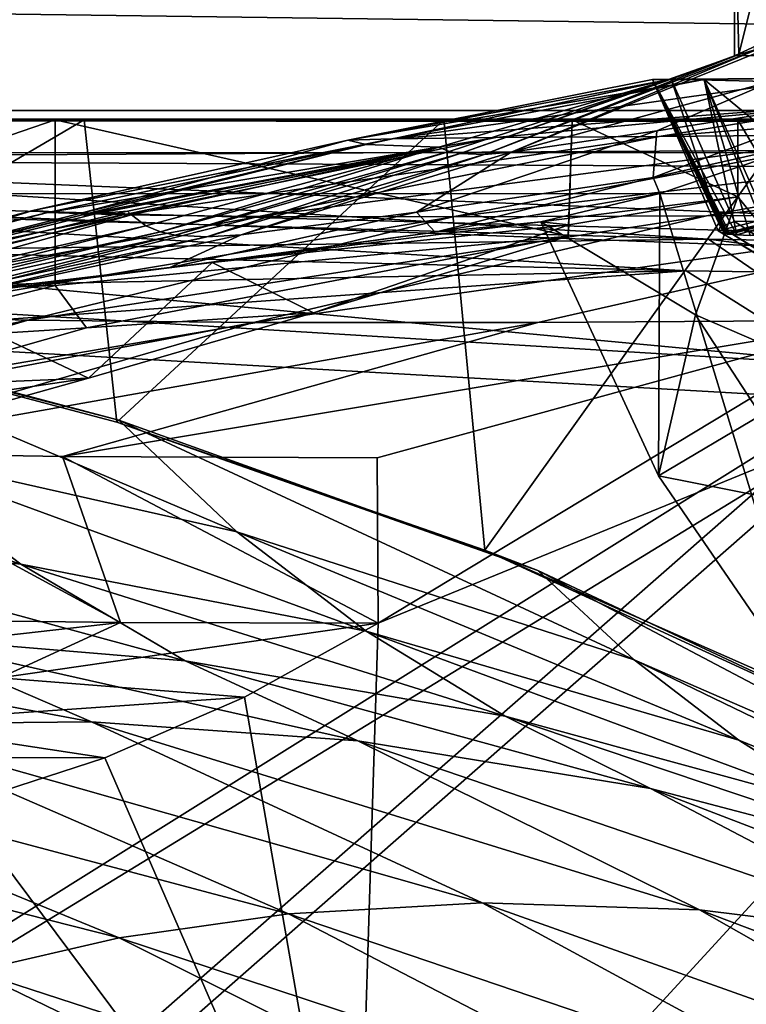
# Model space of a CAD drawing. Header units: metres. Extents: x -904 to 0, y -908 to 0.
# Tile 67 of 154: x -720 to -676, y -105 to -46. Entities that reach past the tile are written whole.
import ezdxf

# ---------------------------------------------------------------- set-up
doc = ezdxf.new("R2010")
doc.units = ezdxf.units.M

msp = doc.modelspace()

# ---------------------------------------------------------------- linework, layer by layer
at = {"layer": 'None'}
for points in [[(-885.9776, -3.567204, 2063.059814), (-239.308899, -51.564125, 2063.059814), (-25.973949, -3.563107, 2063.059814)], [(-843.492188, -35.081711, 2063.059814), (-239.308899, -51.564125, 2063.059814), (-885.9776, -3.567204, 2063.059814)], [(-25.973949, -3.563107, 163.059692), (-239.308899, -51.564125, 163.059692), (-885.977478, -3.567204, 163.059692)], [(-239.308899, -51.564125, 163.059692), (-843.492188, -35.081711, 163.059692), (-885.977478, -3.567204, 163.059692)], [(-392.993713, -47.427006, 1607.19397), (-606.616577, -27.078775, 1607.726807), (-676.729492, -47.703167, 1607.186768)], [(-606.616577, -27.078775, 1607.726807), (-641.800537, -31.519606, 1607.610596), (-676.729492, -47.703167, 1607.186768)], [(-676.729492, -47.703167, 1607.186768), (-641.800537, -31.519606, 1607.610596), (-676.721069, -37.69849, 1607.44873)], [(-843.492188, -35.081711, 2063.059814), (-840.820007, -39.149845, 2063.059814), (-239.308899, -51.564125, 2063.059814)], [(-239.308899, -51.564125, 163.059692), (-840.820007, -39.149845, 163.059692), (-843.492188, -35.081711, 163.059692)], [(-673.843506, -37.004681, 1687.840576), (-676.475647, -47.629524, 1617.058105), (-676.721069, -37.69849, 1607.44873)], [(-675.577393, -47.397617, 1645.847412), (-676.475647, -47.629524, 1617.058105), (-673.843506, -37.004681, 1687.840576)], [(-676.475647, -47.629524, 1617.058105), (-676.729492, -47.703167, 1607.186768), (-676.721069, -37.69849, 1607.44873)], [(-840.820007, -39.149845, 2063.059814), (-839.977417, -43.566975, 2063.059814), (-239.308899, -51.564125, 2063.059814)], [(-839.977417, -43.566975, 163.059692), (-840.820007, -39.149845, 163.059692), (-239.308899, -51.564125, 163.059692)], [(-239.308899, -51.564125, 2063.059814), (-839.977417, -43.566975, 2063.059814), (-839.977356, -51.567074, 2063.059814)], [(-839.977356, -51.567074, 163.059692), (-839.977417, -43.566975, 163.059692), (-239.308899, -51.564125, 163.059692)], [(-625.841797, -45.324051, 1506.13208), (-677.72467, -58.27211, 1507.729004), (-677.364136, -58.438145, 1470.970947)], [(-677.72467, -58.27211, 1507.729004), (-625.841797, -45.324051, 1506.13208), (-654.81665, -71.977325, 1518.557007)], [(-627.377319, -45.646862, 1471.282227), (-625.841797, -45.324051, 1506.13208), (-677.364136, -58.438145, 1470.970947)], [(-627.377319, -45.646862, 1471.282227), (-677.364136, -58.438145, 1470.970947), (-627.529297, -45.654137, 1466.436768)], [(-677.364136, -58.438145, 1470.970947), (-677.291687, -58.450325, 1466.144531), (-627.529297, -45.654137, 1466.436768)], [(-627.529297, -45.654137, 1466.436768), (-677.291687, -58.450325, 1466.144531), (-627.600037, -45.653923, 1464.014038)], [(-677.291687, -58.450325, 1466.144531), (-677.253723, -58.455521, 1463.732666), (-627.600037, -45.653923, 1464.014038)], [(-627.600037, -45.653923, 1464.014038), (-677.253723, -58.455521, 1463.732666), (-627.634033, -45.652859, 1462.802368)], [(-677.253723, -58.455521, 1463.732666), (-677.234314, -58.45792, 1462.523682), (-627.634033, -45.652859, 1462.802368)], [(-627.634033, -45.652859, 1462.802368), (-677.234314, -58.45792, 1462.523682), (-627.650391, -45.651886, 1462.197632)], [(-677.234314, -58.45792, 1462.523682), (-677.22467, -58.459049, 1461.931274), (-627.650391, -45.651886, 1462.197632)], [(-627.650391, -45.651886, 1462.197632), (-677.22467, -58.459049, 1461.931274), (-627.655945, -45.650429, 1461.894897)], [(-627.655945, -45.650429, 1461.894897), (-677.22467, -58.459049, 1461.931274), (-677.220581, -58.459522, 1461.678589)], [(-627.655945, -45.650429, 1461.894897), (-677.220581, -58.459522, 1461.678589), (-627.660828, -45.649372, 1461.578613)], [(-677.220581, -58.459522, 1461.678589), (-677.21521, -58.460121, 1461.352905), (-627.660828, -45.649372, 1461.578613)], [(-627.660828, -45.649372, 1461.578613), (-677.21521, -58.460121, 1461.352905), (-627.709595, -45.641487, 1459.196167)], [(-677.21521, -58.460121, 1461.352905), (-677.175537, -58.464249, 1458.956909), (-627.709595, -45.641487, 1459.196167)], [(-627.709595, -45.641487, 1459.196167), (-677.175537, -58.464249, 1458.956909), (-627.736206, -45.638165, 1458.080566)], [(-677.175537, -58.464249, 1458.956909), (-677.154236, -58.466347, 1457.86853), (-627.736206, -45.638165, 1458.080566)], [(-627.736206, -45.638165, 1458.080566), (-677.154236, -58.466347, 1457.86853), (-627.745117, -45.63113, 1456.75354)], [(-677.154236, -58.466347, 1457.86853), (-677.125793, -58.469196, 1456.581421), (-627.745117, -45.63113, 1456.75354)], [(-627.745117, -45.63113, 1456.75354), (-677.125793, -58.469196, 1456.581421), (-627.792358, -45.604015, 1451.485229)], [(-677.125793, -58.469196, 1456.581421), (-677.007324, -58.480816, 1451.205444), (-627.792358, -45.604015, 1451.485229)], [(-627.792358, -45.604015, 1451.485229), (-677.007324, -58.480816, 1451.205444), (-652.529053, -51.488979, 1432.523926)], [(-676.475647, -47.629524, 1617.058105), (-675.577393, -47.397617, 1645.847412), (-691.852417, -53.654686, 1645.976074)], [(-691.852417, -53.654686, 1645.976074), (-675.577393, -47.397617, 1645.847412), (-690.214478, -53.526592, 1674.782104)], [(-675.577393, -47.397617, 1645.847412), (-674.442749, -47.138855, 1674.632813), (-690.214478, -53.526592, 1674.782104)], [(-690.214478, -53.526592, 1674.782104), (-674.442749, -47.138855, 1674.632813), (-674.40033, -49.215008, 1789.75647)], [(-676.729492, -47.703167, 1607.186768), (-680.572144, -49.113285, 1607.149902), (-392.993713, -47.427006, 1607.19397)], [(-680.572144, -49.113285, 1607.149902), (-387.700989, -56.295364, 1606.961792), (-392.993713, -47.427006, 1607.19397)], [(-676.475647, -47.629524, 1617.058105), (-693.294556, -53.610924, 1617.156982), (-680.572144, -49.113285, 1607.149902)], [(-693.294556, -53.610924, 1617.156982), (-676.475647, -47.629524, 1617.058105), (-691.852417, -53.654686, 1645.976074)], [(-676.729492, -47.703167, 1607.186768), (-676.475647, -47.629524, 1617.058105), (-680.572144, -49.113285, 1607.149902)], [(-700.076782, -52.79612, 1439.706055), (-681.69519, -49.138737, 1487.796631), (-680.572144, -49.113285, 1607.149902)], [(-698.974731, -53.059723, 1551.982422), (-700.076782, -52.79612, 1439.706055), (-680.572144, -49.113285, 1607.149902)], [(-697.433167, -52.708385, 1327.449585), (-678.573547, -49.138653, 1368.492554), (-700.076782, -52.79612, 1439.706055)], [(-678.573547, -49.138653, 1368.492554), (-681.69519, -49.138737, 1487.796631), (-700.076782, -52.79612, 1439.706055)], [(-698.974731, -53.059723, 1551.982422), (-680.572144, -49.113285, 1607.149902), (-694.590576, -53.220219, 1588.328369)], [(-669.095581, -50.583603, 1103.234131), (-671.350098, -49.028675, 1249.370605), (-697.433167, -52.708385, 1327.449585)], [(-671.350098, -49.028675, 1249.370605), (-678.573547, -49.138653, 1368.492554), (-697.433167, -52.708385, 1327.449585)], [(-694.590576, -53.220219, 1588.328369), (-680.572144, -49.113285, 1607.149902), (-693.955383, -53.478996, 1602.743408)], [(-680.572144, -49.113285, 1607.149902), (-693.294556, -53.610924, 1617.156982), (-693.955383, -53.478996, 1602.743408)], [(-674.40033, -49.215008, 1789.75647), (-681.437012, -52.230534, 1789.839722), (-690.214478, -53.526592, 1674.782104)], [(-680.572144, -49.113285, 1607.149902), (-681.69519, -49.138737, 1487.796631), (-677.580322, -58.030148, 1557.350708)], [(-681.69519, -49.138737, 1487.796631), (-678.573547, -49.138653, 1368.492554), (-676.597778, -58.520203, 1432.524048)], [(-677.007324, -58.480816, 1451.205444), (-681.69519, -49.138737, 1487.796631), (-676.597778, -58.520203, 1432.524048)], [(-677.007324, -58.480816, 1451.205444), (-677.125793, -58.469196, 1456.581421), (-681.69519, -49.138737, 1487.796631)], [(-677.125793, -58.469196, 1456.581421), (-677.154236, -58.466347, 1457.86853), (-681.69519, -49.138737, 1487.796631)], [(-681.69519, -49.138737, 1487.796631), (-677.154236, -58.466347, 1457.86853), (-677.175537, -58.464249, 1458.956909)], [(-677.175537, -58.464249, 1458.956909), (-677.21521, -58.460121, 1461.352905), (-681.69519, -49.138737, 1487.796631)], [(-677.21521, -58.460121, 1461.352905), (-677.220581, -58.459522, 1461.678589), (-681.69519, -49.138737, 1487.796631)], [(-681.69519, -49.138737, 1487.796631), (-677.220581, -58.459522, 1461.678589), (-677.22467, -58.459049, 1461.931274)], [(-677.22467, -58.459049, 1461.931274), (-677.234314, -58.45792, 1462.523682), (-681.69519, -49.138737, 1487.796631)], [(-677.234314, -58.45792, 1462.523682), (-677.253723, -58.455521, 1463.732666), (-681.69519, -49.138737, 1487.796631)], [(-681.69519, -49.138737, 1487.796631), (-677.253723, -58.455521, 1463.732666), (-677.291687, -58.450325, 1466.144531)], [(-677.291687, -58.450325, 1466.144531), (-677.364136, -58.438145, 1470.970947), (-681.69519, -49.138737, 1487.796631)], [(-677.364136, -58.438145, 1470.970947), (-677.72467, -58.27211, 1507.729004), (-681.69519, -49.138737, 1487.796631)], [(-681.69519, -49.138737, 1487.796631), (-677.72467, -58.27211, 1507.729004), (-677.580322, -58.030148, 1557.350708)], [(-668.942444, -50.279713, 1904.539063), (-681.437012, -52.230534, 1789.839722), (-674.40033, -49.215008, 1789.75647)], [(-680.572144, -49.113285, 1607.149902), (-676.740051, -57.707558, 1606.950562), (-387.700989, -56.295364, 1606.961792)], [(-676.740051, -57.707558, 1606.950562), (-680.572144, -49.113285, 1607.149902), (-677.580322, -58.030148, 1557.350708)], [(-671.350098, -49.028675, 1249.370605), (-667.079529, -58.56694, 1249.247925), (-678.573547, -49.138653, 1368.492554)], [(-676.597778, -58.520203, 1432.524048), (-678.573547, -49.138653, 1368.492554), (-675.789124, -58.555019, 1405.214722)], [(-678.573547, -49.138653, 1368.492554), (-674.770081, -58.566273, 1377.948853), (-675.789124, -58.555019, 1405.214722)], [(-667.079529, -58.56694, 1249.247925), (-674.363586, -58.5676, 1368.349976), (-678.573547, -49.138653, 1368.492554)], [(-678.573547, -49.138653, 1368.492554), (-674.363586, -58.5676, 1368.349976), (-674.770081, -58.566273, 1377.948853)], [(-606.136414, -51.914799, 661.366394), (-699.596008, -124.971169, 659.501343), (-590.518127, -49.992924, 661.435425)], [(-699.596008, -124.971169, 659.501343), (-663.154419, -147.090363, 658.922119), (-590.518127, -49.992924, 661.435425)], [(-671.825134, -52.827015, 1944.099731), (-681.651672, -55.045105, 1904.648071), (-668.942444, -50.279713, 1904.539063)], [(-668.942444, -50.279713, 1904.539063), (-681.651672, -55.045105, 1904.648071), (-681.437012, -52.230534, 1789.839722)], [(-669.095581, -50.583603, 1103.234131), (-681.277405, -52.566521, 1103.477173), (-654.761719, -50.456821, 991.771729)], [(-681.277405, -52.566521, 1103.477173), (-667.811035, -52.455902, 991.996216), (-654.761719, -50.456821, 991.771729)], [(-697.433167, -52.708385, 1327.449585), (-691.157104, -52.642071, 1215.333984), (-669.095581, -50.583603, 1103.234131)], [(-691.157104, -52.642071, 1215.333984), (-681.277405, -52.566521, 1103.477173), (-669.095581, -50.583603, 1103.234131)], [(-839.977356, -51.567074, 163.059692), (-467.23175, -51.787033, 179.151764), (-488.43335, -51.452713, 181.242859)], [(-488.43335, -51.452713, 181.242859), (-509.100311, -51.598892, 184.762161), (-839.977356, -51.567074, 163.059692)], [(-509.100311, -51.598892, 184.762161), (-530.699768, -51.560055, 189.996307), (-839.977356, -51.567074, 163.059692)], [(-839.977356, -51.567074, 163.059692), (-530.699768, -51.560055, 189.996307), (-552.6875, -51.565384, 197.086807)], [(-239.308899, -51.564125, 163.059692), (-446.597717, -51.562679, 178.448685), (-839.977356, -51.567074, 163.059692)], [(-446.597717, -51.562679, 178.448685), (-467.23175, -51.787033, 179.151764), (-839.977356, -51.567074, 163.059692)], [(-839.977356, -51.567074, 2063.059814), (-467.355255, -51.565228, 2039.645508), (-239.308899, -51.564125, 2063.059814)], [(-519.952271, -51.565491, 2038.379517), (-467.355255, -51.565228, 2039.645508), (-839.977356, -51.567074, 2063.059814)], [(-552.6875, -51.565384, 197.086807), (-575.021118, -51.566418, 206.251297), (-839.977356, -51.567074, 163.059692)], [(-572.431702, -51.56575, 2034.584595), (-519.952271, -51.565491, 2038.379517), (-839.977356, -51.567074, 2063.059814)], [(-839.977356, -51.567074, 2063.059814), (-750.220703, -51.566608, 2041.852539), (-572.431702, -51.56575, 2034.584595)], [(-575.021118, -51.566418, 206.251297), (-716.008057, -51.565823, 218.238647), (-839.977356, -51.567074, 163.059692)], [(-839.977356, -51.567074, 163.059692), (-716.008057, -51.565823, 218.238647), (-738.241882, -51.566166, 215.407654)], [(-717.745789, -51.566448, 2032.447632), (-750.231506, -62.729321, 2039.835571), (-717.750916, -61.57238, 2030.668091)], [(-717.745789, -51.566448, 2032.447632), (-750.220703, -51.566608, 2041.852539), (-750.231506, -62.729321, 2039.835571)], [(-750.220703, -51.566608, 2041.852539), (-624.672058, -51.56601, 2028.267822), (-572.431702, -51.56575, 2034.584595)], [(-750.220703, -51.566608, 2041.852539), (-717.745789, -51.566448, 2032.447632), (-624.672058, -51.56601, 2028.267822)], [(-716.008057, -51.565823, 218.238647), (-736.846436, -63.788383, 217.489609), (-738.241882, -51.566166, 215.407654)], [(-714.020752, -69.827782, 221.625229), (-736.846436, -63.788383, 217.489609), (-716.008057, -51.565823, 218.238647)], [(-686.772827, -58.596397, 2018.32373), (-717.745789, -51.566448, 2032.447632), (-717.750916, -61.57238, 2030.668091)], [(-717.745789, -51.566448, 2032.447632), (-676.5354, -51.566265, 2019.448486), (-624.672058, -51.56601, 2028.267822)], [(-717.745789, -51.566448, 2032.447632), (-686.5354, -51.566296, 2019.448486), (-676.5354, -51.566265, 2019.448486)], [(-686.5354, -51.566296, 2019.448486), (-717.745789, -51.566448, 2032.447632), (-686.772827, -58.596397, 2018.32373)], [(-694.29541, -51.566299, 221.463013), (-714.020752, -69.827782, 221.625229), (-716.008057, -51.565823, 218.238647)], [(-575.021118, -51.566418, 206.251297), (-694.29541, -51.566299, 221.463013), (-716.008057, -51.565823, 218.238647)], [(-691.804321, -77.568283, 226.483505), (-714.020752, -69.827782, 221.625229), (-694.29541, -51.566299, 221.463013)], [(-673.218811, -51.567688, 225.023727), (-691.804321, -77.568283, 226.483505), (-694.29541, -51.566299, 221.463013)], [(-673.218811, -51.567688, 225.023727), (-694.29541, -51.566299, 221.463013), (-575.021118, -51.566418, 206.251297)], [(-670.402771, -86.993828, 231.967194), (-691.804321, -77.568283, 226.483505), (-673.218811, -51.567688, 225.023727)], [(-686.749878, -57.9034, 2018.434814), (-686.5354, -51.566296, 2019.448486), (-686.772827, -58.596397, 2018.32373)], [(-686.5354, -51.566296, 2019.448486), (-686.749878, -57.9034, 2018.434814), (-676.5354, -56.227249, 2018.626587)], [(-676.5354, -51.566265, 2019.448486), (-686.5354, -51.566296, 2019.448486), (-676.5354, -56.227249, 2018.626587)], [(-677.007324, -58.480816, 1451.205444), (-676.597778, -58.520203, 1432.524048), (-652.529053, -51.488979, 1432.523926)], [(-676.597778, -58.520203, 1432.524048), (-675.789124, -58.555019, 1405.214722), (-652.529053, -51.488979, 1432.523926)], [(-676.5354, -51.566265, 2019.448486), (-666.314941, -68.857689, 2018.339722), (-624.672058, -51.56601, 2028.267822)], [(-676.5354, -51.566265, 2019.448486), (-676.5354, -56.227249, 2018.626587), (-666.314941, -68.857689, 2018.339722)], [(-606.136414, -51.914799, 661.366394), (-637.196106, -56.986664, 661.227844), (-699.596008, -124.971169, 659.501343)], [(-681.437012, -52.230534, 1789.839722), (-695.938782, -57.136173, 1789.979858), (-690.214478, -53.526592, 1674.782104)], [(-681.651672, -55.045105, 1904.648071), (-695.938782, -57.136173, 1789.979858), (-681.437012, -52.230534, 1789.839722)], [(-693.73999, -57.422005, 992.433289), (-650.766357, -52.31934, 881.005737), (-667.811035, -52.455902, 991.996216)], [(-693.73999, -57.422005, 992.433289), (-678.420044, -57.364502, 881.352661), (-650.766357, -52.31934, 881.005737)], [(-678.420044, -57.364502, 881.352661), (-630.168396, -52.137558, 770.618347), (-650.766357, -52.31934, 881.005737)], [(-678.420044, -57.364502, 881.352661), (-659.543945, -57.217239, 770.81958), (-630.168396, -52.137558, 770.618347)], [(-719.10675, -57.050041, 1439.938721), (-718.188416, -57.174168, 1327.818604), (-697.433167, -52.708385, 1327.449585)], [(-719.10675, -57.050041, 1439.938721), (-697.433167, -52.708385, 1327.449585), (-700.076782, -52.79612, 1439.706055)], [(-716.268677, -57.229954, 1552.015625), (-719.10675, -57.050041, 1439.938721), (-700.076782, -52.79612, 1439.706055)], [(-718.188416, -57.174168, 1327.818604), (-691.157104, -52.642071, 1215.333984), (-697.433167, -52.708385, 1327.449585)], [(-718.188416, -57.174168, 1327.818604), (-713.637146, -57.312092, 1215.782227), (-691.157104, -52.642071, 1215.333984)], [(-716.268677, -57.229954, 1552.015625), (-700.076782, -52.79612, 1439.706055), (-698.974731, -53.059723, 1551.982422)], [(-713.637146, -57.312092, 1215.782227), (-681.277405, -52.566521, 1103.477173), (-691.157104, -52.642071, 1215.333984)], [(-713.637146, -57.312092, 1215.782227), (-705.482178, -57.404751, 1103.947998), (-681.277405, -52.566521, 1103.477173)], [(-705.482178, -57.404751, 1103.947998), (-693.73999, -57.422005, 992.433289), (-667.811035, -52.455902, 991.996216)], [(-705.482178, -57.404751, 1103.947998), (-667.811035, -52.455902, 991.996216), (-681.277405, -52.566521, 1103.477173)], [(-681.651672, -55.045105, 1904.648071), (-671.825134, -52.827015, 1944.099731), (-681.651672, -55.045109, 1904.648071)], [(-671.825134, -52.827015, 1944.099731), (-681.249146, -56.011528, 1950.980225), (-681.651672, -55.045109, 1904.648071)], [(-681.249146, -56.011528, 1950.980225), (-671.825134, -52.827015, 1944.099731), (-671.826111, -86.944016, 1963.797729)], [(-716.017151, -57.290825, 1559.049561), (-716.268677, -57.229954, 1552.015625), (-698.974731, -53.059723, 1551.982422)], [(-716.017151, -57.290825, 1559.049561), (-698.974731, -53.059723, 1551.982422), (-694.590576, -53.220219, 1588.328369)], [(-715.980103, -57.341629, 1562.641357), (-716.017151, -57.290825, 1559.049561), (-694.590576, -53.220219, 1588.328369)], [(-694.590576, -53.220219, 1588.328369), (-715.307922, -57.250824, 1566.12439), (-715.980103, -57.341629, 1562.641357)], [(-713.383423, -57.078003, 1570.325073), (-715.307922, -57.250824, 1566.12439), (-694.590576, -53.220219, 1588.328369)], [(-713.148926, -57.310753, 1573.925415), (-713.383423, -57.078003, 1570.325073), (-694.590576, -53.220219, 1588.328369)], [(-712.268433, -57.964592, 1588.360107), (-713.148926, -57.310753, 1573.925415), (-694.590576, -53.220219, 1588.328369)], [(-712.268433, -57.964592, 1588.360107), (-694.590576, -53.220219, 1588.328369), (-711.395569, -58.330513, 1602.79248)], [(-711.395569, -58.330513, 1602.79248), (-694.590576, -53.220219, 1588.328369), (-693.955383, -53.478996, 1602.743408)], [(-693.955383, -53.478996, 1602.743408), (-710.501953, -58.528481, 1617.220825), (-711.395569, -58.330513, 1602.79248)], [(-693.294556, -53.610924, 1617.156982), (-710.501953, -58.528481, 1617.220825), (-693.955383, -53.478996, 1602.743408)], [(-708.601807, -58.636147, 1646.064453), (-710.501953, -58.528481, 1617.220825), (-693.294556, -53.610924, 1617.156982)], [(-693.294556, -53.610924, 1617.156982), (-691.852417, -53.654686, 1645.976074), (-708.601807, -58.636147, 1646.064453)], [(-691.852417, -53.654686, 1645.976074), (-706.511169, -58.523956, 1674.889526), (-708.601807, -58.636147, 1646.064453)], [(-690.214478, -53.526592, 1674.782104), (-695.938782, -57.136173, 1789.979858), (-706.511169, -58.523956, 1674.889526)], [(-690.214478, -53.526592, 1674.782104), (-706.511169, -58.523956, 1674.889526), (-691.852417, -53.654686, 1645.976074)], [(-695.938843, -57.136177, 1789.979858), (-681.651672, -55.045109, 1904.648071), (-694.814087, -58.359833, 1904.736328)], [(-681.651672, -55.045109, 1904.648071), (-695.938843, -57.136177, 1789.979858), (-695.938782, -57.136173, 1789.979858)], [(-681.651672, -55.045105, 1904.648071), (-681.651672, -55.045109, 1904.648071), (-695.938782, -57.136173, 1789.979858)], [(-681.651672, -55.045109, 1904.648071), (-681.249146, -56.011528, 1950.980225), (-694.814087, -58.359833, 1904.736328)], [(-681.249146, -56.011528, 1950.980225), (-688.421509, -57.72229, 1958.627319), (-694.814087, -58.359833, 1904.736328)], [(-688.421509, -57.72229, 1958.627319), (-681.249146, -56.011528, 1950.980225), (-681.336914, -73.076019, 1960.890259)], [(-688.421509, -57.72229, 1958.627319), (-676.5354, -56.227249, 2018.626587), (-686.749878, -57.9034, 2018.434814)], [(-676.5354, -56.227249, 2018.626587), (-688.421509, -57.72229, 1958.627319), (-679.103699, -63.336586, 1989.019043)], [(-681.249146, -56.011528, 1950.980225), (-671.826111, -86.944016, 1963.797729), (-681.336914, -73.076019, 1960.890259)], [(-666.314941, -68.857689, 2018.339722), (-676.5354, -56.227249, 2018.626587), (-679.103699, -63.336586, 1989.019043)], [(-676.740051, -57.707558, 1606.950562), (-653.887207, -72.526901, 1606.574951), (-387.700989, -56.295364, 1606.961792)], [(-715.307922, -57.250828, 1566.12439), (-713.383484, -57.078007, 1570.325073), (-749.44281, -65.717422, 1570.321777)], [(-749.44281, -65.717422, 1570.321777), (-713.383484, -57.078007, 1570.325073), (-749.172974, -65.667244, 1573.921265)], [(-713.383484, -57.078007, 1570.325073), (-713.148926, -57.310757, 1573.925415), (-749.172974, -65.667244, 1573.921265)], [(-733.529968, -61.5336, 1552.043091), (-737.988586, -61.920437, 1440.148315), (-719.10675, -57.050045, 1439.938721)], [(-737.988586, -61.920437, 1440.148315), (-718.188416, -57.174171, 1327.818604), (-719.10675, -57.050045, 1439.938721)], [(-733.529968, -61.5336, 1552.043091), (-719.10675, -57.050045, 1439.938721), (-716.268677, -57.229958, 1552.015625)], [(-716.268677, -57.229958, 1552.015625), (-719.10675, -57.050045, 1439.938721), (-719.10675, -57.050041, 1439.938721)], [(-719.10675, -57.050045, 1439.938721), (-718.188416, -57.174168, 1327.818604), (-719.10675, -57.050041, 1439.938721)], [(-716.268677, -57.229958, 1552.015625), (-719.10675, -57.050041, 1439.938721), (-716.268677, -57.229954, 1552.015625)], [(-719.10675, -57.050045, 1439.938721), (-718.188416, -57.174171, 1327.818604), (-718.188416, -57.174168, 1327.818604)], [(-715.307922, -57.250824, 1566.12439), (-713.383423, -57.078003, 1570.325073), (-713.383484, -57.078007, 1570.325073)], [(-713.383484, -57.078007, 1570.325073), (-715.307922, -57.250828, 1566.12439), (-715.307922, -57.250824, 1566.12439)], [(-713.383423, -57.078003, 1570.325073), (-713.148926, -57.310757, 1573.925415), (-713.383484, -57.078007, 1570.325073)], [(-713.148926, -57.310757, 1573.925415), (-713.383423, -57.078003, 1570.325073), (-713.148926, -57.310753, 1573.925415)], [(-637.196106, -56.986664, 661.227844), (-698.250366, -81.97522, 660.627258), (-699.596008, -124.971169, 659.501343)], [(-637.196106, -56.986664, 661.227844), (-667.944092, -63.675739, 661.088745), (-698.250366, -81.97522, 660.627258)], [(-733.529968, -61.5336, 1552.043091), (-716.017212, -57.290829, 1559.049561), (-750.26123, -65.87307, 1559.086914)], [(-750.26123, -65.87307, 1559.086914), (-716.017212, -57.290829, 1559.049561), (-749.749573, -65.775154, 1566.162964)], [(-716.017212, -57.290829, 1559.049561), (-715.307922, -57.250828, 1566.12439), (-749.749573, -65.775154, 1566.162964)], [(-749.749573, -65.775154, 1566.162964), (-715.307922, -57.250828, 1566.12439), (-749.44281, -65.717422, 1570.321777)], [(-749.172974, -65.667244, 1573.921265), (-713.148926, -57.310757, 1573.925415), (-730.110229, -62.049801, 1588.369873)], [(-737.988586, -61.920437, 1440.148315), (-738.74353, -62.487206, 1328.161255), (-718.188416, -57.174171, 1327.818604)], [(-738.74353, -62.487206, 1328.161255), (-713.637146, -57.312096, 1215.782227), (-718.188416, -57.174171, 1327.818604)], [(-738.74353, -62.487206, 1328.161255), (-735.883118, -62.995476, 1216.205444), (-713.637146, -57.312096, 1215.782227)], [(-735.883118, -62.995476, 1216.205444), (-705.482239, -57.404755, 1103.947998), (-713.637146, -57.312096, 1215.782227)], [(-735.883118, -62.995476, 1216.205444), (-729.42804, -63.396309, 1104.397461), (-705.482239, -57.404755, 1103.947998)], [(-716.017212, -57.290829, 1559.049561), (-733.529968, -61.5336, 1552.043091), (-716.268677, -57.229958, 1552.015625)], [(-713.148926, -57.310757, 1573.925415), (-712.268433, -57.964596, 1588.360107), (-730.110229, -62.049801, 1588.369873)], [(-729.42804, -63.396309, 1104.397461), (-693.73999, -57.422012, 992.433289), (-705.482239, -57.404755, 1103.947998)], [(-729.42804, -63.396309, 1104.397461), (-719.390991, -63.668213, 992.853638), (-693.73999, -57.422012, 992.433289)], [(-719.390991, -63.668213, 992.853638), (-678.420044, -57.36451, 881.352661), (-693.73999, -57.422012, 992.433289)], [(-705.781616, -63.809055, 881.688293), (-678.420044, -57.36451, 881.352661), (-719.390991, -63.668213, 992.853638)], [(-718.188416, -57.174171, 1327.818604), (-713.637146, -57.312092, 1215.782227), (-718.188416, -57.174168, 1327.818604)], [(-718.188416, -57.174171, 1327.818604), (-713.637146, -57.312096, 1215.782227), (-713.637146, -57.312092, 1215.782227)], [(-716.017212, -57.290829, 1559.049561), (-716.268677, -57.229958, 1552.015625), (-716.268677, -57.229954, 1552.015625)], [(-716.017212, -57.290829, 1559.049561), (-716.268677, -57.229954, 1552.015625), (-716.017151, -57.290825, 1559.049561)], [(-715.980103, -57.341629, 1562.641357), (-715.307922, -57.250828, 1566.12439), (-716.017212, -57.290829, 1559.049561)], [(-715.980103, -57.341629, 1562.641357), (-716.017212, -57.290829, 1559.049561), (-716.017151, -57.290825, 1559.049561)], [(-715.307922, -57.250824, 1566.12439), (-715.307922, -57.250828, 1566.12439), (-715.980103, -57.341629, 1562.641357)], [(-713.637146, -57.312096, 1215.782227), (-705.482178, -57.404751, 1103.947998), (-713.637146, -57.312092, 1215.782227)], [(-713.637146, -57.312096, 1215.782227), (-705.482239, -57.404755, 1103.947998), (-705.482178, -57.404751, 1103.947998)], [(-712.268433, -57.964596, 1588.360107), (-713.148926, -57.310757, 1573.925415), (-713.148926, -57.310753, 1573.925415)], [(-712.268433, -57.964596, 1588.360107), (-713.148926, -57.310753, 1573.925415), (-712.268433, -57.964592, 1588.360107)], [(-695.938843, -57.136177, 1789.979858), (-710.874573, -60.497696, 1790.08374), (-706.511169, -58.52396, 1674.889526)], [(-710.874573, -60.497696, 1790.08374), (-695.938843, -57.136177, 1789.979858), (-694.814087, -58.359833, 1904.736328)], [(-695.938782, -57.136173, 1789.979858), (-695.938843, -57.136177, 1789.979858), (-706.511169, -58.523956, 1674.889526)], [(-706.511169, -58.523956, 1674.889526), (-695.938843, -57.136177, 1789.979858), (-706.511169, -58.52396, 1674.889526)], [(-688.617249, -63.810783, 771.015198), (-659.544006, -57.217247, 770.81958), (-705.781616, -63.809055, 881.688293)], [(-659.544006, -57.217247, 770.81958), (-678.420044, -57.36451, 881.352661), (-705.781616, -63.809055, 881.688293)], [(-705.482239, -57.404755, 1103.947998), (-693.73999, -57.422005, 992.433289), (-705.482178, -57.404751, 1103.947998)], [(-705.482239, -57.404755, 1103.947998), (-693.73999, -57.422012, 992.433289), (-693.73999, -57.422005, 992.433289)], [(-693.73999, -57.422012, 992.433289), (-678.420044, -57.364502, 881.352661), (-693.73999, -57.422005, 992.433289)], [(-693.73999, -57.422012, 992.433289), (-678.420044, -57.36451, 881.352661), (-678.420044, -57.364502, 881.352661)], [(-688.617249, -63.810783, 771.015198), (-667.944092, -63.675739, 661.088745), (-659.544006, -57.217247, 770.81958)], [(-678.420044, -57.36451, 881.352661), (-659.543945, -57.217239, 770.81958), (-678.420044, -57.364502, 881.352661)], [(-678.420044, -57.36451, 881.352661), (-659.544006, -57.217247, 770.81958), (-659.543945, -57.217239, 770.81958)], [(-730.110229, -62.049801, 1588.369873), (-712.268433, -57.964596, 1588.360107), (-729.065857, -62.262619, 1602.811279)], [(-712.268433, -57.964596, 1588.360107), (-711.395569, -58.330517, 1602.79248), (-729.065857, -62.262619, 1602.811279)], [(-711.395569, -58.330517, 1602.79248), (-712.268433, -57.964596, 1588.360107), (-712.268433, -57.964592, 1588.360107)], [(-711.395569, -58.330517, 1602.79248), (-712.268433, -57.964592, 1588.360107), (-711.395569, -58.330513, 1602.79248)], [(-694.814087, -58.359833, 1904.736328), (-688.421509, -57.72229, 1958.627319), (-708.269531, -60.181992, 1904.802734)], [(-688.421509, -57.72229, 1958.627319), (-686.749878, -57.9034, 2018.434814), (-708.269531, -60.181992, 1904.802734)], [(-702.159363, -63.223042, 1939.232544), (-708.269531, -60.181992, 1904.802734), (-686.749878, -57.9034, 2018.434814)], [(-686.772827, -58.596397, 2018.32373), (-702.159363, -63.223042, 1939.232544), (-686.749878, -57.9034, 2018.434814)], [(-679.103699, -63.336586, 1989.019043), (-688.421509, -57.72229, 1958.627319), (-681.336914, -73.076019, 1960.890259)], [(-654.772949, -72.232903, 1562.806396), (-677.580322, -58.030148, 1557.350708), (-677.72467, -58.27211, 1507.729004)], [(-654.81665, -71.977325, 1518.557007), (-654.772949, -72.232903, 1562.806396), (-677.72467, -58.27211, 1507.729004)], [(-676.740051, -57.707558, 1606.950562), (-677.580322, -58.030148, 1557.350708), (-653.887207, -72.526901, 1606.574951)], [(-677.580322, -58.030148, 1557.350708), (-654.772949, -72.232903, 1562.806396), (-653.887207, -72.526901, 1606.574951)], [(-711.395569, -58.330517, 1602.79248), (-727.985962, -62.348038, 1617.249268), (-729.065857, -62.262619, 1602.811279)], [(-710.501953, -58.528484, 1617.220825), (-727.985962, -62.348038, 1617.249268), (-711.395569, -58.330517, 1602.79248)], [(-725.688171, -62.299686, 1646.111938), (-727.985962, -62.348038, 1617.249268), (-710.501953, -58.528484, 1617.220825)], [(-708.601868, -58.63615, 1646.064453), (-725.688171, -62.299686, 1646.111938), (-710.501953, -58.528484, 1617.220825)], [(-723.181213, -62.083748, 1674.954346), (-725.688171, -62.299686, 1646.111938), (-708.601868, -58.63615, 1646.064453)], [(-706.511169, -58.52396, 1674.889526), (-710.874573, -60.497696, 1790.08374), (-723.181213, -62.083748, 1674.954346)], [(-706.511169, -58.52396, 1674.889526), (-723.181213, -62.083748, 1674.954346), (-708.601868, -58.63615, 1646.064453)], [(-715.858276, -64.130547, 1953.164429), (-686.772827, -58.596397, 2018.32373), (-717.750916, -61.57238, 2030.668091)], [(-702.159363, -63.223042, 1939.232544), (-686.772827, -58.596397, 2018.32373), (-715.858276, -64.130547, 1953.164429)], [(-710.501953, -58.528481, 1617.220825), (-710.501953, -58.528484, 1617.220825), (-711.395569, -58.330513, 1602.79248)], [(-711.395569, -58.330513, 1602.79248), (-710.501953, -58.528484, 1617.220825), (-711.395569, -58.330517, 1602.79248)], [(-694.814087, -58.359833, 1904.736328), (-708.269531, -60.181992, 1904.802734), (-710.874573, -60.497696, 1790.08374)], [(-708.601868, -58.63615, 1646.064453), (-710.501953, -58.528481, 1617.220825), (-708.601807, -58.636147, 1646.064453)], [(-708.601868, -58.63615, 1646.064453), (-710.501953, -58.528484, 1617.220825), (-710.501953, -58.528481, 1617.220825)], [(-706.511169, -58.52396, 1674.889526), (-708.601868, -58.63615, 1646.064453), (-708.601807, -58.636147, 1646.064453)], [(-708.601807, -58.636147, 1646.064453), (-706.511169, -58.523956, 1674.889526), (-706.511169, -58.52396, 1674.889526)], [(-708.269531, -60.181992, 1904.802734), (-726.074707, -62.275997, 1790.150269), (-710.874573, -60.497696, 1790.08374)], [(-715.726746, -67.177788, 1859.772705), (-726.074707, -62.275997, 1790.150269), (-708.269531, -60.181992, 1904.802734)], [(-710.874573, -60.497696, 1790.08374), (-726.074707, -62.275997, 1790.150269), (-723.181213, -62.083748, 1674.954346)], [(-702.159363, -63.223042, 1939.232544), (-715.726746, -67.177788, 1859.772705), (-708.269531, -60.181992, 1904.802734)], [(-750.231506, -62.729321, 2039.835571), (-719.952454, -61.616341, 2034.453003), (-717.750916, -61.57238, 2030.668091)], [(-719.952454, -61.616341, 2034.453003), (-732.209717, -65.156288, 1953.042236), (-717.750916, -61.57238, 2030.668091)], [(-717.750916, -61.57238, 2030.668091), (-732.209717, -65.156288, 1953.042236), (-715.858276, -64.130547, 1953.164429)], [(-715.726746, -67.177788, 1859.772705), (-727.464966, -70.450699, 1779.991333), (-726.074707, -62.275997, 1790.150269)], [(-719.390991, -63.668213, 992.853638), (-729.42804, -63.396309, 1104.397461), (-753.058228, -70.52713, 1104.824463)], [(-729.022949, -71.43811, 436.997742), (-737.332275, -63.484726, 435.237244), (-706.781189, -76.455765, 409.234253)], [(-737.332275, -63.484726, 435.237244), (-713.90332, -69.70594, 407.43335), (-706.781189, -76.455765, 409.234253)], [(-713.90332, -69.70594, 407.43335), (-737.332275, -63.484726, 435.237244), (-736.846436, -63.788383, 217.489609)], [(-715.726746, -67.177788, 1859.772705), (-702.159363, -63.223042, 1939.232544), (-728.394775, -67.703293, 1871.577026)], [(-728.394775, -67.703293, 1871.577026), (-702.159363, -63.223042, 1939.232544), (-715.858276, -64.130547, 1953.164429)], [(-681.336914, -73.076019, 1960.890259), (-675.14624, -69.404274, 1989.514282), (-679.103699, -63.336586, 1989.019043)], [(-675.14624, -69.404274, 1989.514282), (-666.314941, -68.857689, 2018.339722), (-679.103699, -63.336586, 1989.019043)], [(-744.700928, -71.179352, 993.256104), (-719.390991, -63.668213, 992.853638), (-753.058228, -70.52713, 1104.824463)], [(-705.781616, -63.809055, 881.688293), (-719.390991, -63.668213, 992.853638), (-744.700928, -71.179352, 993.256104)], [(-732.781982, -71.636986, 882.011841), (-705.781616, -63.809055, 881.688293), (-744.700928, -71.179352, 993.256104)], [(-714.020752, -69.827782, 221.625229), (-713.90332, -69.70594, 407.43335), (-736.846436, -63.788383, 217.489609)], [(-688.617249, -63.810783, 771.015198), (-705.781616, -63.809055, 881.688293), (-732.781982, -71.636986, 882.011841)], [(-717.313416, -71.901535, 771.204773), (-688.617249, -63.810783, 771.015198), (-732.781982, -71.636986, 882.011841)], [(-732.209717, -65.156288, 1953.042236), (-728.394775, -67.703293, 1871.577026), (-715.858276, -64.130547, 1953.164429)], [(-698.311218, -71.975281, 660.949097), (-667.944092, -63.675739, 661.088745), (-717.313416, -71.901535, 771.204773)], [(-667.944092, -63.675739, 661.088745), (-688.617249, -63.810783, 771.015198), (-717.313416, -71.901535, 771.204773)], [(-667.944092, -63.675739, 661.088745), (-698.311218, -71.975281, 660.949097), (-698.250366, -81.97522, 660.627258)], [(-727.464966, -70.450699, 1779.991333), (-715.726746, -67.177788, 1859.772705), (-739.238892, -70.645493, 1789.72876)], [(-739.238892, -70.645493, 1789.72876), (-715.726746, -67.177788, 1859.772705), (-728.394775, -67.703293, 1871.577026)], [(-729.022949, -71.43811, 436.997742), (-719.827087, -78.397995, 438.857391), (-749.283997, -68.575119, 466.229614)], [(-719.827087, -78.397995, 438.857391), (-738.835938, -76.369728, 467.962616), (-749.283997, -68.575119, 466.229614)], [(-670.760498, -75.160553, 1990.12854), (-675.14624, -69.404274, 1989.514282), (-681.336914, -73.076019, 1960.890259)], [(-688.608215, -78.789703, 381.493652), (-713.90332, -69.70594, 407.43335), (-714.020752, -69.827782, 221.625229)], [(-691.804321, -77.568283, 226.483505), (-688.608215, -78.789703, 381.493652), (-714.020752, -69.827782, 221.625229)], [(-706.781189, -76.455765, 409.234253), (-713.90332, -69.70594, 407.43335), (-682.79718, -84.184547, 383.199188)], [(-713.90332, -69.70594, 407.43335), (-688.608215, -78.789703, 381.493652), (-682.79718, -84.184547, 383.199188)], [(-727.12323, -81.763947, 838.390686), (-713.80072, -81.931427, 749.140686), (-732.781982, -71.636986, 882.011841)], [(-732.781982, -71.636986, 882.011841), (-713.80072, -81.931427, 749.140686), (-717.313416, -71.901535, 771.204773)], [(-706.781189, -76.455765, 409.234253), (-698.969971, -82.44548, 411.105713), (-729.022949, -71.43811, 436.997742)], [(-698.969971, -82.44548, 411.105713), (-719.827087, -78.397995, 438.857391), (-729.022949, -71.43811, 436.997742)], [(-713.80072, -81.931427, 749.140686), (-698.250366, -81.97522, 660.627258), (-717.313416, -71.901535, 771.204773)], [(-717.313416, -71.901535, 771.204773), (-698.250366, -81.97522, 660.627258), (-698.311218, -71.975281, 660.949097)], [(-671.826111, -86.944016, 1963.797729), (-670.760498, -75.160553, 1990.12854), (-681.336914, -73.076019, 1960.890259)], [(-719.827087, -78.397995, 438.857391), (-709.900879, -84.246231, 440.784576), (-738.835938, -76.369728, 467.962616)], [(-709.900879, -84.246231, 440.784576), (-727.499084, -82.777344, 469.782806), (-738.835938, -76.369728, 467.962616)], [(-682.79718, -84.184547, 383.199188), (-676.487732, -89.034195, 384.943604), (-706.781189, -76.455765, 409.234253)], [(-676.487732, -89.034195, 384.943604), (-698.969971, -82.44548, 411.105713), (-706.781189, -76.455765, 409.234253)], [(-670.402771, -86.993828, 231.967194), (-661.854492, -91.347397, 357.745209), (-691.804321, -77.568283, 226.483505)], [(-661.854492, -91.347397, 357.745209), (-688.608215, -78.789703, 381.493652), (-691.804321, -77.568283, 226.483505)], [(-698.969971, -82.44548, 411.105713), (-690.585266, -87.585106, 413.019958), (-719.827087, -78.397995, 438.857391)], [(-690.585266, -87.585106, 413.019958), (-709.900879, -84.246231, 440.784576), (-719.827087, -78.397995, 438.857391)], [(-682.79718, -84.184547, 383.199188), (-688.608215, -78.789703, 381.493652), (-657.457458, -95.206398, 359.191254)], [(-688.608215, -78.789703, 381.493652), (-661.854492, -91.347397, 357.745209), (-657.457458, -95.206398, 359.191254)], [(-713.80072, -81.931427, 749.140686), (-727.12323, -81.763947, 838.390686), (-733.705322, -84.185219, 838.470093)], [(-721.090027, -85.278526, 749.189514), (-713.80072, -81.931427, 749.140686), (-733.705322, -84.185219, 838.470093)], [(-721.090027, -85.278526, 749.189514), (-698.250366, -81.97522, 660.627258), (-713.80072, -81.931427, 749.140686)], [(-706.311096, -86.44014, 660.510315), (-698.250366, -81.97522, 660.627258), (-721.090027, -85.278526, 749.189514)], [(-699.596008, -124.971169, 659.501343), (-698.250366, -81.97522, 660.627258), (-706.311096, -86.44014, 660.510315)], [(-669.759094, -93.275589, 386.704712), (-698.969971, -82.44548, 411.105713), (-676.487732, -89.034195, 384.943604)], [(-669.759094, -93.275589, 386.704712), (-690.585266, -87.585106, 413.019958), (-698.969971, -82.44548, 411.105713)], [(-729.957214, -88.069244, 501.499634), (-743.259094, -82.741211, 499.830872), (-715.564514, -87.919098, 471.651886)], [(-743.259094, -82.741211, 499.830872), (-727.499084, -82.777344, 469.782806), (-715.564514, -87.919098, 471.651886)], [(-715.564514, -87.919098, 471.651886), (-727.499084, -82.777344, 469.782806), (-699.474854, -89.081345, 442.74588)], [(-727.499084, -82.777344, 469.782806), (-709.900879, -84.246231, 440.784576), (-699.474854, -89.081345, 442.74588)], [(-699.474854, -89.081345, 442.74588), (-709.900879, -84.246231, 440.784576), (-681.800598, -91.951897, 414.950867)], [(-709.900879, -84.246231, 440.784576), (-690.585266, -87.585106, 413.019958), (-681.800598, -91.951897, 414.950867)], [(-657.457458, -95.206398, 359.191254), (-652.741638, -98.710968, 360.64389), (-682.79718, -84.184547, 383.199188)], [(-652.741638, -98.710968, 360.64389), (-676.487732, -89.034195, 384.943604), (-682.79718, -84.184547, 383.199188)], [(-728.636475, -87.988174, 749.241272), (-706.311096, -86.44014, 660.510315), (-721.090027, -85.278526, 749.189514)], [(-714.74823, -90.108238, 660.414246), (-706.311096, -86.44014, 660.510315), (-728.636475, -87.988174, 749.241272)], [(-706.311096, -86.44014, 660.510315), (-714.74823, -90.108238, 660.414246), (-699.596008, -124.971169, 659.501343)], [(-736.388, -90.044235, 749.295593), (-714.74823, -90.108238, 660.414246), (-728.636475, -87.988174, 749.241272)], [(-715.564514, -87.919098, 471.651886), (-691.964844, -98.856468, 475.370453), (-729.957214, -88.069244, 501.499634)], [(-699.474854, -89.081345, 442.74588), (-678.850708, -99.274269, 446.655853), (-715.564514, -87.919098, 471.651886)], [(-678.850708, -99.274269, 446.655853), (-691.964844, -98.856468, 475.370453), (-715.564514, -87.919098, 471.651886)], [(-681.800598, -91.951897, 414.950867), (-690.585266, -87.585106, 413.019958), (-662.732483, -96.966431, 388.465149)], [(-690.585266, -87.585106, 413.019958), (-669.759094, -93.275589, 386.704712), (-662.732483, -96.966431, 388.465149)], [(-729.957214, -88.069244, 501.499634), (-703.663269, -99.514404, 504.812805), (-742.590393, -89.182762, 532.150024)], [(-691.964844, -98.856468, 475.370453), (-703.663269, -99.514404, 504.812805), (-729.957214, -88.069244, 501.499634)], [(-742.590393, -89.182762, 532.150024), (-713.891357, -100.969963, 534.868774), (-753.426331, -90.956947, 563.47876)], [(-703.663269, -99.514404, 504.812805), (-713.891357, -100.969963, 534.868774), (-742.590393, -89.182762, 532.150024)], [(-681.800598, -91.951897, 414.950867), (-664.415955, -101.083519, 418.807953), (-699.474854, -89.081345, 442.74588)], [(-664.415955, -101.083519, 418.807953), (-678.850708, -99.274269, 446.655853), (-699.474854, -89.081345, 442.74588)], [(-652.741638, -98.710968, 360.64389), (-669.759094, -93.275589, 386.704712), (-676.487732, -89.034195, 384.943604)], [(-723.47522, -92.948906, 660.339844), (-714.74823, -90.108238, 660.414246), (-736.388, -90.044235, 749.295593)], [(-714.74823, -90.108238, 660.414246), (-723.47522, -92.948906, 660.339844), (-699.596008, -124.971169, 659.501343)], [(-713.891357, -100.969963, 534.868774), (-722.614502, -102.98246, 565.43512), (-753.426331, -90.956947, 563.47876)], [(-662.732483, -96.966431, 388.465149), (-648.818665, -104.630913, 391.989044), (-681.800598, -91.951897, 414.950867)], [(-648.818665, -104.630913, 391.989044), (-664.415955, -101.083519, 418.807953), (-681.800598, -91.951897, 414.950867)], [(-699.596008, -124.971169, 659.501343), (-723.47522, -92.948906, 660.339844), (-738.155334, -106.799614, 659.977173)], [(-703.663269, -99.514404, 504.812805), (-691.964844, -98.856468, 475.370453), (-669.075684, -111.282997, 479.030426)], [(-669.075684, -111.282997, 479.030426), (-691.964844, -98.856468, 475.370453), (-658.824158, -110.656563, 450.523987)], [(-691.964844, -98.856468, 475.370453), (-678.850708, -99.274269, 446.655853), (-658.824158, -110.656563, 450.523987)], [(-658.824158, -110.656563, 450.523987), (-678.850708, -99.274269, 446.655853), (-647.512573, -111.12001, 422.643219)], [(-678.850708, -99.274269, 446.655853), (-664.415955, -101.083519, 418.807953), (-647.512573, -111.12001, 422.643219)], [(-713.891357, -100.969963, 534.868774), (-703.663269, -99.514404, 504.812805), (-678.190979, -112.758087, 508.056793)], [(-678.190979, -112.758087, 508.056793), (-703.663269, -99.514404, 504.812805), (-669.075684, -111.282997, 479.030426)], [(-722.614502, -102.98246, 565.43512), (-713.891357, -100.969963, 534.868774), (-686.125, -114.869667, 537.516479)], [(-686.125, -114.869667, 537.516479), (-713.891357, -100.969963, 534.868774), (-678.190979, -112.758087, 508.056793)], [(-692.848328, -117.434547, 567.329651), (-729.808167, -105.344353, 596.419983), (-722.614502, -102.98246, 565.43512)], [(-692.848328, -117.434547, 567.329651), (-722.614502, -102.98246, 565.43512), (-686.125, -114.869667, 537.516479)]]:
    msp.add_3dface(points, dxfattribs=at)
at = {"layer": 'None012346'}
for points in [[(-21.156561, -13.196362, 160.059708), (-245.037064, -51.013153, 160.059708), (-882.848145, -13.196362, 160.059708)], [(-245.037064, -51.013153, 160.059708), (-838.07196, -51.007679, 160.059708), (-882.848145, -13.196362, 160.059708)], [(-840.648193, -53.564903, 163.059708), (-243.739731, -53.519718, 163.059708), (-882.848145, -16.196362, 163.059708)], [(-882.848145, -16.196362, 163.059708), (-243.739731, -53.519718, 163.059708), (-21.156561, -16.196362, 163.059708)], [(-838.07196, -51.007679, 160.059708), (-245.037064, -51.013153, 160.059708), (-756.383728, -53.87439, 151.006119)], [(-756.383728, -53.87439, 151.006119), (-245.037064, -51.013153, 160.059708), (-607.685181, -60.032143, 141.866348)], [(-840.648193, -53.564903, 163.059708), (-321.351135, -56.11396, 154.215454), (-243.739731, -53.519718, 163.059708)], [(-758.300842, -56.021824, 154.161804), (-321.351135, -56.11396, 154.215454), (-840.648193, -53.564903, 163.059708)], [(-748.891479, -56.740417, 141.95253), (-756.383728, -53.87439, 151.006119), (-678.308105, -58.784901, 141.899002)], [(-678.308105, -58.784901, 141.899002), (-756.383728, -53.87439, 151.006119), (-607.685181, -60.032143, 141.866348)], [(-679.64978, -60.680202, 145.092072), (-608.613647, -61.710278, 145.23645), (-758.300842, -56.021824, 154.161804)], [(-608.613647, -61.710278, 145.23645), (-537.564453, -62.078083, 145.286179), (-758.300842, -56.021824, 154.161804)], [(-758.300842, -56.021824, 154.161804), (-537.564453, -62.078083, 145.286179), (-321.351135, -56.11396, 154.215454)], [(-750.660828, -58.974827, 144.827957), (-679.64978, -60.680202, 145.092072), (-758.300842, -56.021824, 154.161804)], [(-741.399231, -59.606445, 132.898956), (-748.891479, -56.740417, 141.95253), (-678.308105, -58.784901, 141.899002)], [(-741.399231, -59.606445, 132.898956), (-678.308105, -58.784901, 141.899002), (-666.961548, -66.560753, 123.738312)], [(-666.961548, -66.560753, 123.738312), (-678.308105, -58.784901, 141.899002), (-599.944275, -69.05455, 123.673012)], [(-678.308105, -58.784901, 141.899002), (-607.685181, -60.032143, 141.866348), (-599.944275, -69.05455, 123.673012)], [(-750.660828, -58.974827, 144.827957), (-743.024048, -61.926983, 135.491211), (-679.64978, -60.680202, 145.092072)], [(-733.906982, -62.472473, 123.845367), (-741.399231, -59.606445, 132.898956), (-666.961548, -66.560753, 123.738312)], [(-743.024048, -61.926983, 135.491211), (-735.781311, -64.685555, 126.788445), (-679.64978, -60.680202, 145.092072)], [(-679.64978, -60.680202, 145.092072), (-735.781311, -64.685555, 126.788445), (-667.053589, -68.612343, 126.685616)], [(-679.64978, -60.680202, 145.092072), (-667.053589, -68.612343, 126.685616), (-608.613647, -61.710278, 145.23645)], [(-733.906982, -62.472473, 123.845367), (-666.961548, -66.560753, 123.738312), (-839.567505, -174.543259, 120.91069)], [(-735.781311, -64.685555, 126.788445), (-837.372864, -172.817093, 123.956917), (-667.053589, -68.612343, 126.685616)], [(-839.567505, -174.543259, 120.91069), (-666.961548, -66.560753, 123.738312), (-841.835022, -219.950729, 119.721657)], [(-666.961548, -66.560753, 123.738312), (-599.944275, -69.05455, 123.673012), (-841.835022, -219.950729, 119.721657)], [(-837.372864, -172.817093, 123.956917), (-839.58783, -220.120651, 122.718231), (-667.053589, -68.612343, 126.685616)], [(-667.053589, -68.612343, 126.685616), (-839.58783, -220.120651, 122.718231), (-600.732117, -70.937904, 126.624718)], [(-841.835022, -219.950729, 119.721657), (-599.944275, -69.05455, 123.673012), (-843.550476, -265.429565, 118.530746)], [(-599.944275, -69.05455, 123.673012), (-532.85614, -69.952972, 123.649483), (-843.550476, -265.429565, 118.530746)], [(-532.85614, -69.952972, 123.649483), (-845.314697, -356.196716, 116.153923), (-844.710205, -310.88327, 117.3405)], [(-845.314697, -356.196716, 116.153923), (-532.85614, -69.952972, 123.649483), (-452.00235, -701.143799, 107.12117)], [(-843.550476, -265.429565, 118.530746), (-532.85614, -69.952972, 123.649483), (-844.710205, -310.88327, 117.3405)], [(-839.58783, -220.120651, 122.718231), (-841.193481, -266.056061, 121.515373), (-600.732117, -70.937904, 126.624718)], [(-600.732117, -70.937904, 126.624718), (-841.193481, -266.056061, 121.515373), (-533.266968, -71.798462, 126.602188)], [(-533.266968, -71.798462, 126.602188), (-842.252441, -311.199249, 120.333252), (-842.800293, -356.543121, 119.145882)], [(-533.266968, -71.798462, 126.602188), (-842.800293, -356.543121, 119.145882), (-452.00235, -703.006531, 110.073418)], [(-841.193481, -266.056061, 121.515373), (-842.252441, -311.199249, 120.333252), (-533.266968, -71.798462, 126.602188)]]:
    msp.add_3dface(points, dxfattribs=at)

doc.saveas('drawing.dxf')
